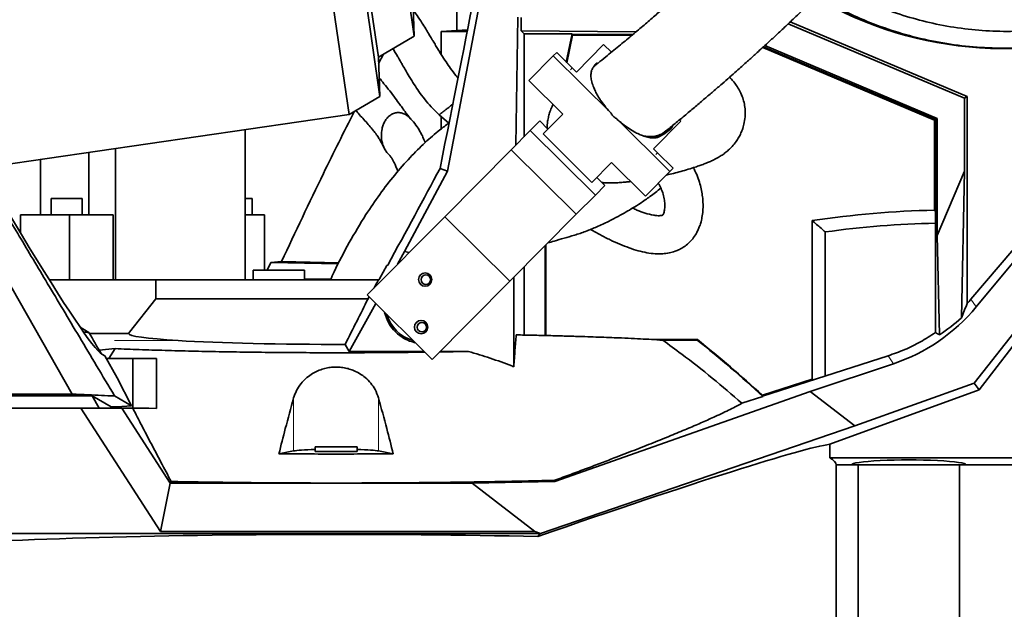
# Model space of a CAD drawing. Header units: millimetres. Extents: x 0 to 11920, y 0 to 8400.
# Tile 43 of 55: x 7728 to 8244, y 5245 to 5554. Entities that reach past the tile are written whole.
import ezdxf

# ---------------------------------------------------------------- set-up
doc = ezdxf.new("R2010")
doc.units = ezdxf.units.MM
doc.header["$LTSCALE"] = 20
doc.styles.add('SLDTEXTSTYLE0', font='TXT', dxfattribs={"width": 0.605})
doc.dimstyles.new('SLDDIMSTYLE1', dxfattribs={"dimtxt": 70, "dimasz": 70, "dimexe": 0, "dimexo": 0.0625, "dimgap": 17.5, "dimtad": 1, "dimdec": 0, "dimrnd": 1e-09, "dimzin": 12, "dimdsep": 46, "dimtxsty": 'SLDTEXTSTYLE0', "dimsah": 1, "dimcen": 0.09, "dimadec": 0, "dimazin": 3, "dimtfac": 1, "dimtofl": 0, "dimtmove": 0, "dimatfit": 3, "dimfxl": 1, "dimfrac": 2, "dimtolj": 1, "dimtzin": 12, "dimarcsym": 0})

# ---------------------------------------------------------------- blocks, each defined once
blk = doc.blocks.new('_D_6')
at = {"color": 7, "linetype": 'Continuous', "lineweight": 0}
for p, q in [((8029.12, 7276.52), (6852.12, 7276.52)), ((6882.12, 7276.52), (6882.12, 4955.37)), ((8095.62, 4955.37), (6852.12, 4955.37))]:
    blk.add_line(p, q, dxfattribs=at)
at = {"color": 7, "linetype": 'Continuous', "lineweight": 18}
for points in [[(6882.12, 7276.52), (6872.12, 7206.52), (6892.12, 7206.52)], [(6882.12, 4955.37), (6892.12, 5025.37), (6872.12, 5025.37)]]:
    blk.add_solid(points, dxfattribs=at)
at = {"color": 7, "linetype": 'Continuous', "lineweight": 18, "insert": (6791.88, 6009), "char_height": 70, "attachment_point": 1, "rotation": 90, "style": 'SLDTEXTSTYLE0'}
blk.add_mtext('2321', dxfattribs=at)

msp = doc.modelspace()

# ---------------------------------------------------------------- linework, layer by layer
at = {"color": 7, "linetype": 'Continuous', "lineweight": 35}
for p, q in [((7849.29, 5858.66), (7900.97, 5504.41)), ((7867.44, 5854.24), (7917.1, 5513.84)), ((7872.52, 5834.3), (7916.28, 5534.39)), ((7893.7, 5829.14), (7935.1, 5545.39)), ((7952.54, 5474.67), (7979.46, 5616.33)), ((7957.43, 5582.38), (7957.43, 5548.35)), ((7935.1, 5545.39), (7933.71, 5579.93)), ((8226.67, 5407.61), (8357.66, 5561.83)), ((7988.24, 5488.27), (7989.26, 5555.33)), ((7991.05, 5555.14), (7991.07, 5548.12)), ((8223.22, 5512.85), (8130.92, 5551.86)), ((8132.04, 5552.92), (8224.64, 5513.79)), ((7916.28, 5534.39), (7935.1, 5545.39)), ((7957.43, 5548.35), (7949.2, 5547.77)), ((7962.79, 5547.77), (7949.2, 5547.77)), ((7949.2, 5547.77), (7949.2, 5535.76)), ((7991.07, 5548.12), (7992.62, 5546.57)), ((8051.15, 5547.61), (7991.07, 5548.12)), ((7992.62, 5492.68), (7992.62, 5546.57)), ((8017.7, 5546.57), (7992.62, 5546.57)), ((8014.69, 5531.85), (8017.7, 5546.57)), ((8015.07, 5531.47), (8018.02, 5545.86)), ((8049.62, 5546.31), (8017.65, 5546.31)), ((8018.02, 5545.86), (8017.65, 5546.31)), ((8049.08, 5545.86), (8018.02, 5545.86)), ((8034.26, 5541), (8019.97, 5526.61)), ((8038.33, 5536.96), (8034.26, 5541)), ((8117.58, 5539.46), (8207.61, 5501.41)), ((8208.06, 5501.71), (8117.95, 5539.8)), ((8208.95, 5502.3), (8118.67, 5540.46)), ((7917.1, 5513.84), (7916.28, 5534.39)), ((7916.41, 5531.05), (7918.97, 5535.97)), ((7995.12, 5522.16), (8007.89, 5535.03)), ((8007.89, 5535.03), (8009.68, 5536.82)), ((8038.15, 5504.97), (8007.89, 5535.03)), ((8017.84, 5528.72), (8009.68, 5536.82)), ((8017.84, 5528.72), (8019.97, 5526.61)), ((7995.12, 5522.16), (8012.86, 5504.55)), ((7900.97, 5504.41), (7917.1, 5513.84)), ((8223.22, 5512.85), (8224.64, 5513.79)), ((8224.64, 5513.79), (8224.64, 5405.29)), ((7955.27, 5509.75), (7954.63, 5509.25)), ((8223.22, 5512.85), (8223.22, 5474.7)), ((7708.34, 5476.31), (7900.97, 5504.41)), ((7948.13, 5504.23), (7953.1, 5499.8)), ((7949.2, 5503.28), (7949.2, 5496.83)), ((8002.56, 5494.18), (8012.86, 5504.55)), ((7995.86, 5495.94), (8000.84, 5500.96)), ((8000.84, 5500.96), (8005.1, 5496.73)), ((8068.92, 5474.43), (8040.95, 5502.2)), ((8060.41, 5486.44), (8074.71, 5500.84)), ((8074.71, 5500.84), (8073.99, 5501.55)), ((8207.61, 5501.41), (8208.06, 5501.71)), ((8207.61, 5501.41), (8207.61, 5454.25)), ((8208.95, 5502.3), (8208.06, 5501.71)), ((8208.06, 5390.11), (8208.06, 5501.71)), ((8208.95, 5440.94), (8208.95, 5502.3)), ((7846.5, 5417.77), (7846.5, 5496.47)), ((7985.9, 5485.91), (7995.86, 5495.94)), ((7995.86, 5495.94), (8029.92, 5462.12)), ((8002.56, 5494.18), (8028.11, 5468.81)), ((8055.18, 5493.04), (8054.99, 5493.16)), ((8063.87, 5492.93), (8066, 5494.18)), ((8229.39, 5403.54), (8307.24, 5497.45)), ((7699.19, 5491.48), (7729.29, 5441.55)), ((7764.55, 5451.77), (7764.55, 5484.51)), ((7778.53, 5417.77), (7778.53, 5486.55)), ((7921.62, 5483.5), (7921.36, 5483.74)), ((7951.02, 5450.79), (7985.9, 5485.91)), ((7985.9, 5485.91), (8019.95, 5452.09)), ((8062.54, 5484.33), (8060.41, 5486.44)), ((8070.7, 5476.23), (8062.54, 5484.33)), ((8323.4, 5485), (8228.34, 5363.57)), ((7685.88, 5480.94), (7755.82, 5357.88)), ((7739.23, 5451.77), (7739.23, 5480.82)), ((8038.4, 5479.18), (8028.11, 5468.81)), ((8038.4, 5479.18), (8056.14, 5461.57)), ((7930, 5432.53), (7952.54, 5474.67)), ((7952.54, 5474.67), (7948.58, 5476.14)), ((8056.14, 5461.57), (8068.92, 5474.43)), ((8070.7, 5476.23), (8068.92, 5474.43)), ((8208.95, 5440.94), (8223.22, 5474.7)), ((8223.22, 5474.7), (8221.62, 5397.79)), ((8029.92, 5462.12), (8034.9, 5467.14)), ((8030.64, 5471.37), (8034.9, 5467.14)), ((8019.95, 5452.09), (8029.92, 5462.12)), ((7744.89, 5460.27), (7744.89, 5451.77)), ((7753.03, 5460.27), (7744.89, 5460.27)), ((7761.16, 5460.27), (7753.03, 5460.27)), ((7761.16, 5451.77), (7761.16, 5460.27)), ((7850.16, 5460.27), (7846.5, 5460.27)), ((7850.16, 5451.77), (7850.16, 5460.27)), ((7728.91, 5442.18), (7728.91, 5451.77)), ((7728.91, 5451.77), (7754.57, 5451.77)), ((7754.57, 5451.77), (7754.57, 5417.77)), ((7754.57, 5451.77), (7777.29, 5451.77)), ((7777.29, 5451.77), (7777.29, 5417.77)), ((7846.5, 5451.77), (7856.67, 5451.77)), ((7856.67, 5451.77), (7856.67, 5422.77)), ((7985.08, 5416.96), (8019.95, 5452.09)), ((8207.61, 5454.25), (8208.06, 5453.58)), ((7910.34, 5409.82), (7951.02, 5450.79)), ((7951.02, 5450.79), (7985.08, 5416.96)), ((8143.51, 5365.65), (8143.51, 5448.76)), ((8230.91, 5360.06), (8299.75, 5449.46)), ((8150.35, 5442.83), (8150.35, 5367.37)), ((8210.15, 5388.91), (8208.95, 5440.94)), ((8003.62, 5388.56), (8003.62, 5435.64)), ((8004.07, 5388.55), (8004.07, 5436.09)), ((7926.35, 5425.95), (7930, 5432.53)), ((7930, 5432.53), (7932.4, 5432.04)), ((7859.94, 5426.84), (7857.96, 5422.77)), ((7859.94, 5426.84), (7865.6, 5427.37)), ((7895.22, 5426.04), (7859.94, 5426.84)), ((7865.6, 5427.37), (7895.5, 5426.58)), ((7920.64, 5425.24), (7921.17, 5425.43)), ((7850.62, 5422.77), (7850.62, 5417.77)), ((7864.12, 5422.77), (7850.62, 5422.77)), ((7877.62, 5422.77), (7864.12, 5422.77)), ((7877.62, 5417.77), (7877.62, 5422.77)), ((7916.91, 5418.27), (7920.64, 5425.24)), ((7992.62, 5388.81), (7992.62, 5424.56)), ((7743.88, 5417.77), (7799.75, 5417.77)), ((7799.75, 5407.77), (7799.75, 5417.77)), ((7799.75, 5417.77), (7916.35, 5417.77)), ((7916.35, 5417.77), (7916.61, 5417.77)), ((7944.4, 5376), (7985.08, 5416.96)), ((7987.19, 5372.21), (7987.22, 5419.12)), ((7910.34, 5409.82), (7944.4, 5376)), ((7910.88, 5407.77), (7799.75, 5407.77)), ((7901.05, 5380.25), (7914.91, 5405.28)), ((7760.09, 5392.88), (7764.67, 5390.18)), ((7765.01, 5389.61), (7785.45, 5389.61)), ((8083.41, 5386.39), (8060.81, 5386.39)), ((8083.31, 5386.11), (8065.25, 5386.11)), ((8083.41, 5386.39), (8083.31, 5386.11)), ((7778.42, 5381.68), (7770.03, 5380.95)), ((7778.42, 5381.68), (7775.14, 5376.47)), ((7898.88, 5383.94), (7901.05, 5380.25)), ((7901.05, 5380.25), (7940.12, 5380.25)), ((7948.62, 5380.25), (7963.48, 5380.25)), ((7771.48, 5378.77), (7772.98, 5377.88)), ((7772.98, 5377.88), (7779.39, 5366.32)), ((7787.66, 5376.47), (7773.77, 5376.47)), ((7787.66, 5376.47), (7787.66, 5350.47)), ((7800.11, 5376.47), (7787.66, 5376.47)), ((7800.11, 5350.34), (7800.11, 5376.47)), ((7800.14, 5376.47), (7800.11, 5376.47)), ((8117.49, 5356.81), (8183.25, 5377.95)), ((8142.42, 5359.32), (8186.01, 5373.81)), ((7786.98, 5351.67), (7779.39, 5366.32)), ((8143.51, 5365.65), (8117.42, 5357.26)), ((8144.19, 5365.39), (8143.51, 5365.65)), ((8228.34, 5363.57), (8165.83, 5341.29)), ((8228.34, 5363.57), (8230.91, 5360.06)), ((8008.71, 5312.08), (8142.42, 5359.32)), ((8165.83, 5341.29), (8142.42, 5359.32)), ((8152.65, 5331.57), (8230.91, 5360.06)), ((7584.44, 5357.02), (7765.8, 5357.02)), ((7609.14, 5357.88), (7755.82, 5357.88)), ((7765.8, 5357.02), (7766.45, 5357.01)), ((7766.45, 5357.01), (7770.08, 5350.47)), ((7776.31, 5351.2), (7766.45, 5357.01)), ((7778.12, 5356.88), (7786.98, 5351.67)), ((8117.72, 5356.6), (8106.7, 5353.06)), ((8117.42, 5357.26), (8117.34, 5356.93)), ((7760.51, 5350.47), (7612.09, 5350.47)), ((7802.11, 5285.85), (7760.51, 5350.47)), ((7760.51, 5350.47), (7781.94, 5350.47)), ((7776.31, 5351.2), (7779.39, 5351.2)), ((7776.71, 5350.47), (7776.31, 5351.2)), ((7779.39, 5351.2), (7786.98, 5351.67)), ((7781.94, 5350.47), (7807.25, 5311.16)), ((7787.66, 5350.47), (7781.94, 5350.47)), ((7796.12, 5350.47), (7787.66, 5350.47)), ((7796.12, 5350.47), (7800.11, 5350.34)), ((8165.83, 5341.29), (8001.23, 5284.88)), ((7864.2, 5326.57), (7871.9, 5328.08)), ((7883.12, 5330.27), (7883.12, 5327.77)), ((7883.12, 5330.27), (7894.12, 5330.27)), ((7883.12, 5327.77), (7905.12, 5327.77)), ((7894.12, 5330.27), (7905.12, 5330.27)), ((7905.12, 5327.77), (7905.12, 5330.27)), ((7916.33, 5328.08), (7924.04, 5326.57)), ((8152.65, 5324.49), (8152.65, 5331.57)), ((8152.65, 5324.49), (8266.27, 5324.49)), ((8156.12, 5234.77), (8156.12, 5320.77)), ((8156.12, 5320.77), (8164.12, 5320.77)), ((8224.12, 5320.77), (8164.12, 5320.77)), ((8167.62, 5320.77), (8167.62, 5225.57)), ((8220.62, 5225.57), (8220.62, 5320.77)), ((8224.12, 5320.77), (8269.12, 5320.77)), ((7807.25, 5311.16), (7807.76, 5312.07)), ((7965.39, 5311.16), (8008.71, 5312.08)), ((8008.62, 5312.7), (8008.71, 5312.08)), ((7807.25, 5311.16), (7802.11, 5285.85)), ((7807.25, 5311.16), (7965.39, 5311.16)), ((7965.39, 5311.16), (7998.25, 5285.85)), ((8000.93, 5284.77), (7632.37, 5284.77)), ((7998.25, 5285.85), (7802.11, 5285.85)), ((8001.23, 5284.88), (7998.25, 5285.85)), ((8000.93, 5284.77), (7999.71, 5283.24)), ((8000.93, 5284.77), (8001.23, 5284.88))]:
    msp.add_line(p, q, dxfattribs=at)
at = {"color": 8, "linetype": 'Continuous', "lineweight": 18}
for p, q in [((8016.95, 5527.82), (8017.84, 5528.72)), ((8062.54, 5484.33), (8061.65, 5483.43)), ((7877.62, 5418.27), (7891.4, 5418.27)), ((8226.67, 5407.61), (8229.39, 5403.54)), ((7811.38, 5385.94), (7778.11, 5385.94)), ((8186.01, 5373.81), (8183.25, 5377.95)), ((7871.9, 5355.85), (7871.9, 5328.08)), ((7916.33, 5355.85), (7916.33, 5328.08))]:
    msp.add_line(p, q, dxfattribs=at)
at = {"color": 7, "linetype": 'Continuous', "lineweight": 35, "flags": 128}
msp.add_lwpolyline([(7785.45, 5389.61), (7785.95, 5390.24), (7799.75, 5407.77)], dxfattribs=at)
at = {"color": 7, "linetype": 'Continuous', "lineweight": 35}
for centre, radius in [((7940.78, 5417.87), 3.5), ((7941.18, 5417.83), 2.5), ((7938.68, 5392.95), 3.5), ((7939.06, 5392.91), 2.5)]:
    msp.add_circle(centre, radius, dxfattribs=at)
for centre, radius, start, end in [((8244.12, 5735.37), 196.5, 239.7938, 345.5368), ((8219.12, 4943.17), 511.21, 91.2903, 98.5057), ((8219.12, 4943.17), 504.37, 91.2562, 97.8369), ((7940.12, 5405.38), 21.09, 192.9442, 257.4558), ((7940.12, 5405.37), 20.26, 196.7868, 253.6132), ((7710.06, 4916.12), 600.17, 47.21686, 51.54529), ((7710.06, 4916.12), 600.45, 47.28028, 51.55459)]:
    msp.add_arc(centre, radius, start, end, dxfattribs=at)
for centre, major_axis, ratio, start_param, end_param in [((7894.12, 5235.13), (104.86, 510.32), 0.010549, 5.206423, 5.669208), ((7894.12, 5554.2), (105, 0), 0.069927, 5.359664, 5.427445), ((7894.12, 5387.59), (104.89, 189.75), 0.025354, 4.927137, 5.211878), ((7677.91, 5548.53), (-94.46, 169.94), 0.045807, 2.226019, 3.063777), ((7894.12, 5387.59), (94.4, 170.77), 0.025354, 4.879049, 4.904047), ((7916.88, 5418.27), (0.269, 0.5), 0.051921, 3.1695, 4.740296), ((7894.12, 5387.59), (94.4, 170.77), 0.025354, 4.844839, 4.850653), ((8179.51, 5430.88), (36.91, 108.26), 0.447201, 4.556784, 4.627825), ((8153.45, 5469.9), (-53.4, 79.95), 0.998518, 3.386827, 3.418999), ((8156.14, 5465.87), (-2.27, 96.87), 0.987061, 3.435538, 3.990352), ((8152.18, 5471.8), (77.29, -65.89), 0.940688, 6.013356, 6.164963), ((7894.18, 5399.05), (213, 0), 0.052408, 4.04232, 4.058837), ((7894.18, 5138.27), (-212.78, 384.91), 0.025354, 5.373838, 5.411775), ((7894.12, 5389.63), (108.67, 0), 0.052452, 3.146335, 3.846974), ((8079.5, 5580.61), (221.98, -212.86), 0.230996, 5.531335, 5.542531), ((7894.12, 5389.63), (108.67, 0), 0.052452, 3.846974, 4.756174), ((7894.12, 5327.77), (23, 0), 0.052408, 2.06947, 2.879793), ((7894.12, 5327.77), (23, 0), 0.052408, 0.261799, 1.072123), ((7894.12, 5235.9), (261.98, 95.47), 0.03281, 0.150978, 1.144037), ((7894.12, 5320.77), (262, 0), 0.087489, 0, 0.162934), ((8194.12, 5320.77), (30, 0), 0.087489, 0, 3.141593), ((7894.12, 5270.67), (262, 0), 0.052408, 1.155993, 3.095775)]:
    msp.add_ellipse(centre, major_axis=major_axis, ratio=ratio, start_param=start_param, end_param=end_param, dxfattribs=at)
for points, knots in [([(8468.5, 5865.86), (8467.1, 5859.27), (8464.29, 5846.09), (8457.04, 5820.08), (8444.14, 5777.24), (8430.99, 5732.72), (8420.13, 5695.23), (8415.05, 5678.1), (8411.27, 5665.9), (8407.98, 5656.48), (8403.62, 5645.97), (8397.74, 5634.59), (8390.15, 5622.45), (8381.43, 5610.88), (8371.72, 5600.08), (8361.11, 5590.14), (8349.71, 5581.13), (8337.41, 5573), (8324.38, 5565.9), (8310.77, 5559.93), (8296.77, 5555.13), (8282.24, 5551.46), (8267.54, 5549.04), (8252.76, 5547.85), (8238.08, 5547.87), (8223.26, 5549.09), (8208.7, 5551.51), (8194.48, 5555.09), (8180.75, 5559.71), (8167.41, 5565.56), (8158.2, 5570.18), (8153.64, 5573.12), (8153.18, 5573.41)], [0, 0, 0, 0, 0.039417, 0.078906, 0.158019, 0.301364, 0.350641, 0.386482, 0.405941, 0.4254, 0.444839, 0.472446, 0.500053, 0.528041, 0.556426, 0.583942, 0.611649, 0.639652, 0.668064, 0.695818, 0.723622, 0.751375, 0.779847, 0.806821, 0.833989, 0.861459, 0.889346, 0.915887, 0.942786, 0.969686, 0.996956, 1, 1, 1, 1]), ([(8307.31, 5855.55), (8304.73, 5850.8), (8298.58, 5839.48), (8288.41, 5822.24), (8277, 5803.8), (8265.45, 5786.12), (8253.86, 5769.16), (8242.3, 5752.96), (8230.84, 5737.5), (8219.37, 5722.57), (8207.94, 5708.2), (8196.6, 5694.39), (8185.59, 5681.38), (8174.95, 5669.15), (8164.71, 5657.68), (8154.49, 5646.52), (8144.35, 5635.72), (8134.35, 5625.33), (8124.99, 5615.81), (8116.28, 5607.13), (8108.2, 5599.25), (8102.13, 5593.43), (8097.87, 5589.39), (8095.23, 5586.9), (8092.65, 5584.49), (8090.13, 5582.14), (8087.62, 5579.82), (8084.93, 5577.34), (8081.84, 5574.52), (8078.33, 5571.34), (8074.42, 5567.83), (8070.15, 5564.03), (8065.41, 5559.86), (8060.2, 5555.32), (8054.56, 5550.48), (8048.5, 5545.35), (8042.03, 5539.97), (8036.23, 5535.21), (8032.69, 5532.37), (8031.35, 5531.31)], [0, 0, 0, 0, 0.036962, 0.08807, 0.138333, 0.187519, 0.235408, 0.281809, 0.326561, 0.369543, 0.412575, 0.453501, 0.492294, 0.528957, 0.563518, 0.596022, 0.630542, 0.662606, 0.692313, 0.719752, 0.744999, 0.768401, 0.776864, 0.785161, 0.793296, 0.80127, 0.809084, 0.817113, 0.8269, 0.838636, 0.850839, 0.864677, 0.880203, 0.897486, 0.916616, 0.937315, 0.960048, 0.984987, 1, 1, 1, 1]), ([(8066.7, 5495.58), (8068.34, 5496.91), (8071.8, 5499.72), (8077.07, 5504.08), (8082.28, 5508.45), (8087.08, 5512.51), (8091.7, 5516.47), (8096.07, 5520.25), (8100.14, 5523.82), (8103.59, 5526.86), (8106.42, 5529.38), (8108.66, 5531.38), (8110.48, 5533.01), (8112.24, 5534.6), (8114.27, 5536.44), (8116.73, 5538.67), (8119.98, 5541.65), (8124.13, 5545.48), (8129.04, 5550.07), (8134.62, 5555.34), (8140.43, 5560.91), (8146.28, 5566.6), (8151.58, 5571.8), (8156.56, 5576.76), (8161.16, 5581.38), (8165.31, 5585.58), (8168.91, 5589.25), (8172.43, 5592.86), (8176.34, 5596.9), (8180.94, 5601.72), (8186.24, 5607.32), (8192.23, 5613.75), (8198.88, 5620.98), (8206.18, 5629.05), (8214.05, 5637.92), (8222.46, 5647.59), (8231.39, 5658.08), (8240.85, 5669.46), (8250.87, 5681.82), (8261.42, 5695.21), (8272.45, 5709.65), (8283.85, 5725.08), (8295.54, 5741.53), (8306.57, 5757.69), (8316.86, 5773.41), (8326.39, 5788.52), (8335.9, 5804.31), (8343.89, 5818.08), (8348.56, 5826.72), (8350.21, 5829.76)], [0, 0, 0, 0, 0.017359, 0.036677, 0.054231, 0.070114, 0.084404, 0.099534, 0.112541, 0.123486, 0.132413, 0.139356, 0.144555, 0.149541, 0.15584, 0.163443, 0.172338, 0.185922, 0.201632, 0.217417, 0.237033, 0.25495, 0.271196, 0.28579, 0.301018, 0.313917, 0.324482, 0.334632, 0.346888, 0.361282, 0.378164, 0.397325, 0.418802, 0.442639, 0.468879, 0.497033, 0.527585, 0.560564, 0.595985, 0.634558, 0.675636, 0.719164, 0.76505, 0.81317, 0.852441, 0.892898, 0.934438, 0.976953, 1, 1, 1, 1]), ([(7778.12, 5356.88), (7774.97, 5362.17), (7768.82, 5372.48), (7759.82, 5387.57), (7751.28, 5401.9), (7743.19, 5415.47), (7735.55, 5428.28), (7728.37, 5440.33), (7721.58, 5451.7), (7715.21, 5462.4), (7709.25, 5472.39), (7704.31, 5480.67), (7700.32, 5487.37), (7697.92, 5491.38), (7696.43, 5493.9), (7695.76, 5495.02), (7695.1, 5496.12), (7694.45, 5497.2), (7693.82, 5498.27), (7693.19, 5499.32), (7691.35, 5502.4), (7688.3, 5507.53), (7684.05, 5514.65), (7679.72, 5521.92), (7675.47, 5529.04), (7670.74, 5537.01), (7665.54, 5545.91), (7659.74, 5555.95), (7653.82, 5566.34), (7648.55, 5575.71), (7643.91, 5584.03), (7639.96, 5591.17), (7635.29, 5599.58), (7631, 5607.32), (7627.54, 5613.57), (7625.8, 5616.7), (7624.94, 5618.26), (7624.5, 5619.04), (7624.29, 5619.43), (7624.18, 5619.63), (7624.13, 5619.73), (7624.1, 5619.78), (7624.08, 5619.8), (7624.08, 5619.81), (7624.07, 5619.82), (7624.07, 5619.82), (7624.07, 5619.82), (7624.07, 5619.82), (7624.07, 5619.82), (7624.07, 5619.83), (7624.07, 5619.83), (7624.07, 5619.83), (7624.07, 5619.83), (7624.07, 5619.83), (7623.92, 5620.09), (7623.53, 5620.81), (7622.73, 5622.24), (7621.57, 5624.34), (7620.01, 5627.14), (7618.61, 5629.68), (7617.46, 5631.75), (7616.69, 5633.15), (7615.87, 5634.62), (7615.01, 5636.18), (7614.11, 5637.8), (7613.16, 5639.51), (7608.56, 5647.81), (7604.27, 5655.55), (7600.31, 5662.7)], [0, 0, 0, 0, 0.055151, 0.107657, 0.157516, 0.204729, 0.249296, 0.291218, 0.330493, 0.368062, 0.402843, 0.434834, 0.454421, 0.472792, 0.476749, 0.480645, 0.48448, 0.488254, 0.491966, 0.495617, 0.499207, 0.524168, 0.549128, 0.573457, 0.599961, 0.623922, 0.654945, 0.686096, 0.717566, 0.748988, 0.769194, 0.790783, 0.811704, 0.843087, 0.858778, 0.866624, 0.870547, 0.872508, 0.873489, 0.873979, 0.874224, 0.874347, 0.874408, 0.874439, 0.874454, 0.874462, 0.874466, 0.874467, 0.874468, 0.874469, 0.874469, 0.874469, 0.874469, 0.874469, 0.874469, 0.876831, 0.88076, 0.88702, 0.895246, 0.905437, 0.909311, 0.913407, 0.917727, 0.92227, 0.927035, 0.932024, 0.937235, 1, 1, 1, 1]), ([(8414.52, 5645.5), (8413.31, 5643.08), (8410.89, 5638.21), (8406.81, 5631.05), (8402.43, 5624.04), (8397.71, 5617.2), (8392.65, 5610.52), (8387.27, 5604.05), (8381.56, 5597.77), (8373.94, 5590.13), (8364.08, 5581.41), (8351.61, 5572.1), (8338.26, 5563.75), (8324.57, 5556.7), (8310.74, 5550.94), (8297.77, 5546.65), (8285.32, 5543.48), (8273.96, 5541.34), (8261.34, 5539.73), (8247.42, 5538.92), (8231.7, 5539.29), (8215.89, 5540.98), (8201.57, 5543.74), (8187.59, 5547.51), (8174.03, 5552.22), (8161.46, 5557.84), (8152.17, 5562.66), (8147.69, 5565.38), (8146.04, 5566.38)], [0, 0, 0, 0, 0.026213, 0.052616, 0.079018, 0.105734, 0.13245, 0.159489, 0.186528, 0.213738, 0.262836, 0.312269, 0.362221, 0.412888, 0.458722, 0.504556, 0.54255, 0.580543, 0.614161, 0.663197, 0.712574, 0.763031, 0.81386, 0.850719, 0.900404, 0.950089, 0.981631, 1, 1, 1, 1]), ([(7958, 5523.54), (7957.62, 5523.96), (7956.22, 5525.53), (7954.14, 5528.34), (7951.59, 5532), (7949.36, 5535.48), (7947.46, 5538.58), (7946.16, 5540.74), (7945.31, 5542.17), (7944.62, 5543.32), (7943.75, 5544.78), (7942.53, 5546.82), (7940.93, 5549.46), (7938.92, 5552.66), (7936.79, 5555.91), (7935.23, 5558.01), (7934.55, 5558.91)], [0, 0, 0, 0, 0.040332, 0.150593, 0.24758, 0.356424, 0.44179, 0.503543, 0.534311, 0.558571, 0.597828, 0.653654, 0.726028, 0.814905, 0.92024, 1, 1, 1, 1]), ([(7923.89, 5538.85), (7924.29, 5538.2), (7925.13, 5536.83), (7926.2, 5535.01), (7927.09, 5533.48), (7927.89, 5532.11), (7928.96, 5530.26), (7930.5, 5527.59), (7932.58, 5524.05), (7934.94, 5520.21), (7937.57, 5516.24), (7940.47, 5512.3), (7943.93, 5508.13), (7946.67, 5505.56), (7948.11, 5504.21)], [0, 0, 0, 0, 0.053398, 0.112408, 0.148214, 0.177916, 0.223817, 0.297934, 0.394108, 0.512162, 0.614964, 0.730064, 0.85795, 1, 1, 1, 1]), ([(8038.15, 5504.97), (8037.23, 5506), (8035.36, 5508.07), (8033.36, 5510.77), (8031.75, 5513.2), (8030.5, 5515.35), (8029.22, 5517.97), (8028.2, 5520.74), (8027.6, 5523.51), (8027.56, 5525.98), (8028.03, 5528.03), (8028.79, 5529), (8029.15, 5529.47)], [0, 0, 0, 0, 0.1074877, 0.2181506, 0.2718951, 0.3543966, 0.4382091, 0.5485165, 0.6618227, 0.7755564, 0.8924507, 1, 1, 1, 1]), ([(8030.94, 5531.35), (8030.85, 5531.3), (8030.11, 5530.96), (8029.6, 5530.24), (8029.19, 5529.55), (8029.15, 5529.47)], [0, 0, 0, 0, 0.111225, 0.892382, 1, 1, 1, 1]), ([(8031.36, 5531.3), (8031.31, 5531.26), (8030.55, 5530.67), (8029.82, 5530.05), (8029.15, 5529.47)], [0, 0, 0, 0, 0.0647575, 1, 1, 1, 1]), ([(7933.43, 5501.72), (7933.31, 5501.88), (7932.76, 5502.62), (7931.9, 5503.72), (7930.96, 5504.93), (7930.25, 5505.87), (7929.63, 5506.68), (7929, 5507.53), (7928.31, 5508.49), (7927.03, 5510.27), (7925.13, 5513.02), (7922.3, 5516.72), (7919.32, 5520.3), (7917.54, 5522.59), (7916.71, 5523.65)], [0, 0, 0, 0, 0.022797, 0.103105, 0.162497, 0.202391, 0.238921, 0.280415, 0.326612, 0.377221, 0.531719, 0.700123, 0.860891, 1, 1, 1, 1]), ([(8067.13, 5472.63), (8068.37, 5472.92), (8070.92, 5473.53), (8074.75, 5474.54), (8078.55, 5475.63), (8081.85, 5476.66), (8084.63, 5477.61), (8086.87, 5478.43), (8089.12, 5479.33), (8091.29, 5480.29), (8093.55, 5481.42), (8095.79, 5482.75), (8097.74, 5484.1), (8099.69, 5485.69), (8101.72, 5487.7), (8103.58, 5490), (8105.09, 5492.38), (8106.25, 5494.68), (8107.24, 5497.23), (8108.06, 5500.37), (8108.47, 5503.85), (8108.38, 5507.36), (8107.86, 5510.65), (8106.9, 5513.9), (8105.52, 5516.97), (8103.86, 5519.67), (8102.08, 5521.88), (8100.84, 5523.23), (8100.17, 5523.79), (8100.14, 5523.82)], [0, 0, 0, 0, 0.068111, 0.140197, 0.212032, 0.281783, 0.328744, 0.374184, 0.417802, 0.459797, 0.503888, 0.534843, 0.565707, 0.593873, 0.62008, 0.652036, 0.679635, 0.702792, 0.726885, 0.757349, 0.794232, 0.824721, 0.855736, 0.887259, 0.919193, 0.948952, 0.97531, 0.998662, 1, 1, 1, 1]), ([(7954.63, 5509.25), (7953.96, 5508.73), (7952.77, 5507.81), (7951.29, 5506.67), (7950.41, 5505.99), (7950, 5505.67), (7949.91, 5505.61)], [0, 0, 0, 0, 0.367841, 0.648958, 0.929878, 1, 1, 1, 1]), ([(8007.81, 5509.56), (8007.62, 5509.2), (8006.98, 5508.01), (8006.2, 5505.97), (8005.42, 5503.38), (8004.81, 5500.5), (8004.73, 5498.37), (8004.69, 5497.14)], [0, 0, 0, 0, 0.104917, 0.342251, 0.537206, 0.733964, 1, 1, 1, 1]), ([(7865.6, 5427.37), (7872.83, 5442.78), (7885.25, 5469.25), (7898.24, 5495.16), (7903.67, 5505.99)], [0, 0, 0, 0, 0.5821904, 1, 1, 1, 1]), ([(7904.49, 5506.47), (7905.14, 5505.69), (7906.44, 5504.13), (7908.63, 5501.76), (7910.91, 5499.29), (7912.9, 5496.99), (7914.17, 5495.38), (7914.83, 5494.5), (7915.17, 5494.02), (7915.68, 5493.29), (7916.45, 5492.11), (7917.45, 5490.42), (7918.61, 5488.28), (7919.37, 5486.73), (7919.74, 5485.95), (7919.76, 5485.9)], [0, 0, 0, 0, 0.120172, 0.241355, 0.364462, 0.477318, 0.555562, 0.581211, 0.599369, 0.631612, 0.685512, 0.761989, 0.862884, 0.991899, 1, 1, 1, 1]), ([(7917.85, 5493.13), (7917.9, 5494.37), (7917.99, 5496.32), (7918.75, 5498.88), (7919.64, 5500.82), (7920.86, 5502.56), (7922.39, 5503.97), (7924.19, 5504.99), (7925.51, 5505.22), (7926.17, 5505.33)], [0, 0, 0, 0, 0.221096, 0.350323, 0.48009, 0.610084, 0.740481, 0.870252, 1, 1, 1, 1]), ([(7926.17, 5505.33), (7926.84, 5505.33), (7928.19, 5505.34), (7929.45, 5504.81), (7930.08, 5504.54)], [0, 0, 0, 0, 0.498639, 1, 1, 1, 1]), ([(7930.08, 5504.54), (7930.68, 5504.21), (7931.49, 5503.77), (7932.14, 5503.08), (7932.31, 5502.91)], [0, 0, 0, 0, 0.741985, 1, 1, 1, 1]), ([(7940.84, 5489.68), (7940.76, 5489.88), (7940.3, 5491.01), (7939.26, 5493.25), (7937.56, 5496.41), (7935.33, 5499.82), (7933.37, 5501.87), (7932.33, 5502.95)], [0, 0, 0, 0, 0.041866, 0.238699, 0.464098, 0.717628, 1, 1, 1, 1]), ([(7949.91, 5505.61), (7949.4, 5505.21), (7948.84, 5504.78), (7948.53, 5504.54), (7948.51, 5504.52)], [0, 0, 0, 0, 0.931746, 1, 1, 1, 1]), ([(8040.95, 5502.2), (8040.35, 5502.58), (8039.21, 5503.3), (8038.5, 5504.43), (8038.15, 5504.97)], [0, 0, 0, 0, 0.523781, 1, 1, 1, 1]), ([(7953.33, 5499.98), (7951.7, 5498.76), (7947.36, 5495.52), (7940.48, 5489.5), (7932.54, 5481.64), (7924.6, 5472.58), (7916.92, 5462.57), (7908.9, 5450.8), (7900.9, 5437.23), (7894.8, 5425.77), (7891.79, 5419.14), (7891.17, 5417.77)], [0, 0, 0, 0, 0.058436, 0.155979, 0.263043, 0.380075, 0.502701, 0.626429, 0.790164, 0.956522, 1, 1, 1, 1]), ([(8054.99, 5493.16), (8054.69, 5493.27), (8053.57, 5493.67), (8051.53, 5494.59), (8048.73, 5496.16), (8045.71, 5498.19), (8043.06, 5500.29), (8041.49, 5501.71), (8040.95, 5502.2)], [0, 0, 0, 0, 0.069937, 0.255822, 0.445608, 0.660655, 0.881906, 1, 1, 1, 1]), ([(8055.18, 5493.04), (8056.3, 5492.81), (8058.55, 5492.35), (8061.9, 5492.57), (8065.14, 5493.52), (8067.98, 5495.46), (8069.8, 5497.23), (8070.43, 5498.51), (8070.5, 5498.68)], [0, 0, 0, 0, 0.179196, 0.359152, 0.562965, 0.76681, 0.970623, 1, 1, 1, 1]), ([(7920.7, 5484.5), (7920.3, 5485.08), (7919.48, 5486.24), (7918.37, 5488.89), (7917.91, 5491.26), (7917.86, 5492.92), (7917.85, 5493.13)], [0, 0, 0, 0, 0.2338276, 0.4668689, 0.9313546, 1, 1, 1, 1]), ([(8054.99, 5493.16), (8055.89, 5493), (8057.7, 5492.69), (8060.46, 5492.8), (8063.21, 5493.48), (8065.34, 5494.45), (8066.37, 5495.38), (8066.65, 5495.63)], [0, 0, 0, 0, 0.204468, 0.413124, 0.655377, 0.904538, 1, 1, 1, 1]), ([(8055.18, 5493.04), (8056.12, 5492.75), (8058.03, 5492.16), (8060.48, 5491.97), (8062.47, 5492.22), (8063.42, 5492.75), (8063.84, 5492.99)], [0, 0, 0, 0, 0.260917, 0.529839, 0.790617, 1, 1, 1, 1]), ([(7921.36, 5483.74), (7921.25, 5483.87), (7921.02, 5484.11), (7920.81, 5484.38), (7920.7, 5484.5)], [0, 0, 0, 0, 0.50704, 1, 1, 1, 1]), ([(7921.61, 5483.49), (7922.01, 5483.06), (7922.75, 5482.26), (7923.65, 5480.83), (7924.36, 5479.48), (7924.93, 5478.29), (7925.43, 5477.15), (7925.9, 5476.03), (7926.25, 5475.16), (7926.44, 5474.64), (7926.49, 5474.53)], [0, 0, 0, 0, 0.228628, 0.420491, 0.577755, 0.701694, 0.794945, 0.883362, 0.975236, 1, 1, 1, 1]), ([(8027.38, 5444.19), (8027.41, 5444.17), (8029.11, 5443.13), (8032.55, 5441.24), (8037.63, 5438.66), (8042.64, 5436.38), (8047.51, 5434.46), (8052.26, 5432.94), (8056.84, 5431.88), (8061.15, 5431.34), (8065.06, 5431.32), (8068.52, 5431.77), (8071.49, 5432.57), (8074.07, 5433.65), (8076.46, 5435.03), (8078.8, 5436.88), (8080.95, 5439.19), (8082.64, 5441.68), (8083.79, 5443.95), (8084.63, 5446.04), (8085.36, 5448.4), (8085.99, 5451.37), (8086.33, 5454.72), (8086.34, 5458.07), (8086.08, 5461.33), (8085.57, 5464.58), (8084.71, 5468.14), (8083.4, 5471.93), (8082.22, 5474.77), (8081.35, 5476.27), (8081.23, 5476.49)], [0, 0, 0, 0, 0.0010164, 0.0550697, 0.1092298, 0.1609525, 0.2104248, 0.2580657, 0.3043839, 0.3482456, 0.3875581, 0.4228092, 0.4552269, 0.4810762, 0.5088309, 0.5398475, 0.5744465, 0.6081297, 0.6341068, 0.6551042, 0.6821047, 0.7164404, 0.7567522, 0.7940864, 0.8268906, 0.8638036, 0.9022168, 0.9458731, 0.9923603, 1, 1, 1, 1]), ([(8033.34, 5468.69), (8033.98, 5468.64), (8035.44, 5468.54), (8037.72, 5468.51), (8040.33, 5468.55), (8043.02, 5468.7), (8045.68, 5468.93), (8047.49, 5469.11), (8048.35, 5469.23), (8048.42, 5469.23)], [0, 0, 0, 0, 0.12145, 0.280292, 0.454846, 0.645078, 0.827756, 0.986472, 1, 1, 1, 1]), ([(8062.87, 5468.33), (8063.15, 5467.87), (8063.98, 5466.5), (8065.02, 5464.03), (8065.92, 5460.99), (8066.34, 5458.03), (8066.35, 5455.38), (8065.99, 5453.34), (8065.57, 5452.23), (8065.3, 5451.74), (8065.17, 5451.61), (8065.01, 5451.53), (8064.3, 5451.38), (8063.39, 5451.32), (8062.04, 5451.37), (8059.58, 5451.69), (8056.07, 5452.64), (8052.39, 5453.94), (8050.18, 5454.95), (8049.44, 5455.28)], [0, 0, 0, 0, 0.039046, 0.114021, 0.200084, 0.286554, 0.368857, 0.447638, 0.502018, 0.555612, 0.602524, 0.657453, 0.6842, 0.713374, 0.746563, 0.784804, 0.871205, 0.956971, 1, 1, 1, 1]), ([(8005.04, 5437.06), (8006.13, 5437.39), (8008.96, 5438.23), (8013.62, 5439.55), (8019.14, 5441.11), (8024.9, 5443.1), (8030.83, 5445.56), (8036.54, 5448.2), (8041.66, 5450.81), (8045.92, 5453.16), (8049.74, 5455.44), (8053.93, 5458.12), (8058.83, 5461.55), (8062.4, 5464.26), (8064.17, 5465.79), (8064.18, 5465.81)], [0, 0, 0, 0, 0.051799, 0.134049, 0.220545, 0.312576, 0.406678, 0.506195, 0.590869, 0.661918, 0.723256, 0.791058, 0.887481, 0.998991, 1, 1, 1, 1]), ([(8150.35, 5442.83), (8149.6, 5443.48), (8147.32, 5445.46), (8145.04, 5447.43), (8143.51, 5448.76)], [0, 0, 0, 0, 0.325673, 1, 1, 1, 1]), ([(7910.88, 5407.77), (7908.91, 5403.85), (7904.97, 5396), (7900.91, 5387.96), (7898.88, 5383.94)], [0, 0, 0, 0, 0.499852, 1, 1, 1, 1]), ([(8183.25, 5377.95), (8186.17, 5378.98), (8191.99, 5381.04), (8200.31, 5385.12), (8205.48, 5388.45), (8208.06, 5390.11)], [0, 0, 0, 0, 0.3347792, 0.6681096, 1, 1, 1, 1]), ([(7988.45, 5388.89), (7988.24, 5386.25), (7987.81, 5380.87), (7987.4, 5375.13), (7987.19, 5372.21)], [0, 0, 0, 0, 0.49096, 1, 1, 1, 1]), ([(7988.45, 5388.89), (7991.36, 5388.83), (7997.17, 5388.72), (8005.58, 5388.52), (8013.73, 5388.3), (8023.05, 5388.03), (8033.22, 5387.69), (8042.73, 5387.32), (8050.43, 5386.96), (8056.6, 5386.65), (8061.5, 5386.36), (8064.23, 5386.18), (8065.25, 5386.11)], [0, 0, 0, 0, 0.089998, 0.179996, 0.271003, 0.36201, 0.504844, 0.647679, 0.745663, 0.843727, 0.94171, 1, 1, 1, 1]), ([(8106.7, 5353.06), (8101.56, 5357.49), (8091.26, 5366.36), (8077.35, 5377.28), (8068.56, 5383.7), (8065.25, 5386.11)], [0, 0, 0, 0, 0.384005, 0.768552, 1, 1, 1, 1]), ([(7940.52, 5379.86), (7939.37, 5379.84), (7933.69, 5379.76), (7923.18, 5379.66), (7908.73, 5379.56), (7893.76, 5379.53), (7878.31, 5379.57), (7862.79, 5379.67), (7847.53, 5379.84), (7832.71, 5380.08), (7818.36, 5380.38), (7804.39, 5380.75), (7790.91, 5381.18), (7782.57, 5381.51), (7778.42, 5381.68)], [0, 0, 0, 0, 0.020771, 0.10312, 0.185959, 0.274716, 0.364088, 0.455406, 0.547395, 0.636131, 0.725483, 0.816776, 0.908739, 1, 1, 1, 1]), ([(7963.48, 5380.25), (7959.19, 5380.16), (7954.22, 5380.06), (7949.06, 5379.98), (7948.34, 5379.97)], [0, 0, 0, 0, 0.862075, 1, 1, 1, 1]), ([(7963.48, 5380.25), (7967.29, 5379.09), (7974.91, 5376.78), (7982.76, 5373.92), (7986.83, 5372.35), (7987.19, 5372.21)], [0, 0, 0, 0, 0.476634, 0.954118, 1, 1, 1, 1]), ([(7800.11, 5350.34), (7800.11, 5353.08), (7800.12, 5358.98), (7800.13, 5367.72), (7800.14, 5373.55), (7800.14, 5376.47)], [0, 0, 0, 0, 0.302784, 0.651255, 1, 1, 1, 1]), ([(7871.9, 5355.85), (7872.34, 5357.14), (7873.24, 5359.75), (7875.44, 5363.13), (7878.1, 5365.99), (7880.83, 5368.11), (7883.79, 5369.78), (7886.65, 5370.91), (7889.6, 5371.66), (7892.5, 5372.04), (7895.48, 5372.05), (7898.35, 5371.71), (7901.09, 5371.05), (7903.9, 5370.03), (7906.74, 5368.54), (7909.73, 5366.37), (7912.43, 5363.59), (7914.87, 5360.01), (7915.81, 5357.34), (7916.33, 5355.85)], [0, 0, 0, 0, 0.082483, 0.166904, 0.229566, 0.293697, 0.342758, 0.393083, 0.434624, 0.477326, 0.518896, 0.561782, 0.601839, 0.642847, 0.697857, 0.754451, 0.828665, 0.904981, 1, 1, 1, 1]), ([(7755.82, 5357.88), (7758.62, 5357.76), (7763.76, 5357.53), (7771.18, 5357.2), (7775.81, 5356.99), (7778.12, 5356.88)], [0, 0, 0, 0, 0.3733793, 0.6866835, 1, 1, 1, 1]), ([(7864.2, 5326.57), (7865.3, 5331.01), (7867.8, 5341.04), (7870.43, 5350.55), (7871.9, 5355.85)], [0, 0, 0, 0, 0.441878, 1, 1, 1, 1]), ([(7916.33, 5355.85), (7917.8, 5350.55), (7920.44, 5341.04), (7922.94, 5331.01), (7924.04, 5326.57)], [0, 0, 0, 0, 0.558122, 1, 1, 1, 1]), ([(7807.76, 5312.07), (7805.96, 5315.45), (7802.36, 5322.23), (7797.24, 5331.98), (7792.3, 5341.46), (7789.21, 5347.46), (7787.66, 5350.47)], [0, 0, 0, 0, 0.249278, 0.498836, 0.749266, 1, 1, 1, 1]), ([(8106.7, 5353.06), (8105.78, 5352.56), (8103.95, 5351.55), (8100.64, 5349.87), (8096.91, 5348.06), (8092.18, 5345.85), (8086.23, 5343.19), (8078.85, 5340.01), (8070.6, 5336.57), (8061.5, 5332.88), (8051.56, 5328.94), (8042.05, 5325.25), (8033.25, 5321.89), (8025.35, 5318.91), (8017.17, 5315.85), (8011.47, 5313.75), (8008.62, 5312.7)], [0, 0, 0, 0, 0.0602644, 0.1205289, 0.1811916, 0.2418545, 0.3272547, 0.4127235, 0.4981257, 0.5860434, 0.674033, 0.7619525, 0.8212931, 0.8806338, 0.9403169, 1, 1, 1, 1]), ([(7864.2, 5326.57), (7869.16, 5326.55), (7879.1, 5326.49), (7894.1, 5326.47), (7909.11, 5326.49), (7919.06, 5326.55), (7924.04, 5326.57)], [0, 0, 0, 0, 0.249515, 0.5, 0.749515, 1, 1, 1, 1]), ([(8008.62, 5312.7), (8004.1, 5312.59), (7995.79, 5312.38), (7983.3, 5312.12), (7972.1, 5311.91), (7961.51, 5311.75), (7951.53, 5311.62), (7941.44, 5311.51), (7931.16, 5311.42), (7920.75, 5311.35), (7910.18, 5311.3), (7899.55, 5311.28), (7888.82, 5311.28), (7878.06, 5311.3), (7867.23, 5311.35), (7856.42, 5311.42), (7846.01, 5311.51), (7836.04, 5311.63), (7826.52, 5311.75), (7817.07, 5311.9), (7810.87, 5312.01), (7807.76, 5312.07)], [0, 0, 0, 0, 0.0727112, 0.1338013, 0.1948914, 0.2444633, 0.2940351, 0.3440512, 0.3940673, 0.4451574, 0.4962476, 0.5478372, 0.5994268, 0.6517612, 0.7040956, 0.7569533, 0.809811, 0.8572168, 0.9047638, 0.9523108, 1, 1, 1, 1])]:
    msp.add_open_spline(points, degree=3, knots=knots, dxfattribs=at)
at = {"color": 8, "linetype": 'Continuous', "lineweight": 18}
msp.add_open_spline([(7948.51, 5504.52), (7948.38, 5504.42), (7948.15, 5504.24), (7948.15, 5504.24), (7948.14, 5504.24)], degree=3, knots=[0, 0, 0, 0, 0.597146, 1, 1, 1, 1], dxfattribs=at)

# ---------------------------------------------------------------- dimensions: what is measured, and where the dimension line sits
at = {"color": 7, "linetype": 'Continuous', "lineweight": 18}
dim = msp.add_linear_dim(base=(6882.12, 4955.37), p1=(8033.12, 7276.52), p2=(8099.62, 4955.37), angle=90, dimstyle='SLDDIMSTYLE1', dxfattribs=at)
dim.commit()
dim.dimension.update_dxf_attribs({"geometry": '_D_6', "text_midpoint": (6882.12, 6115.94), "dimtype": 160})

doc.saveas('drawing.dxf')
